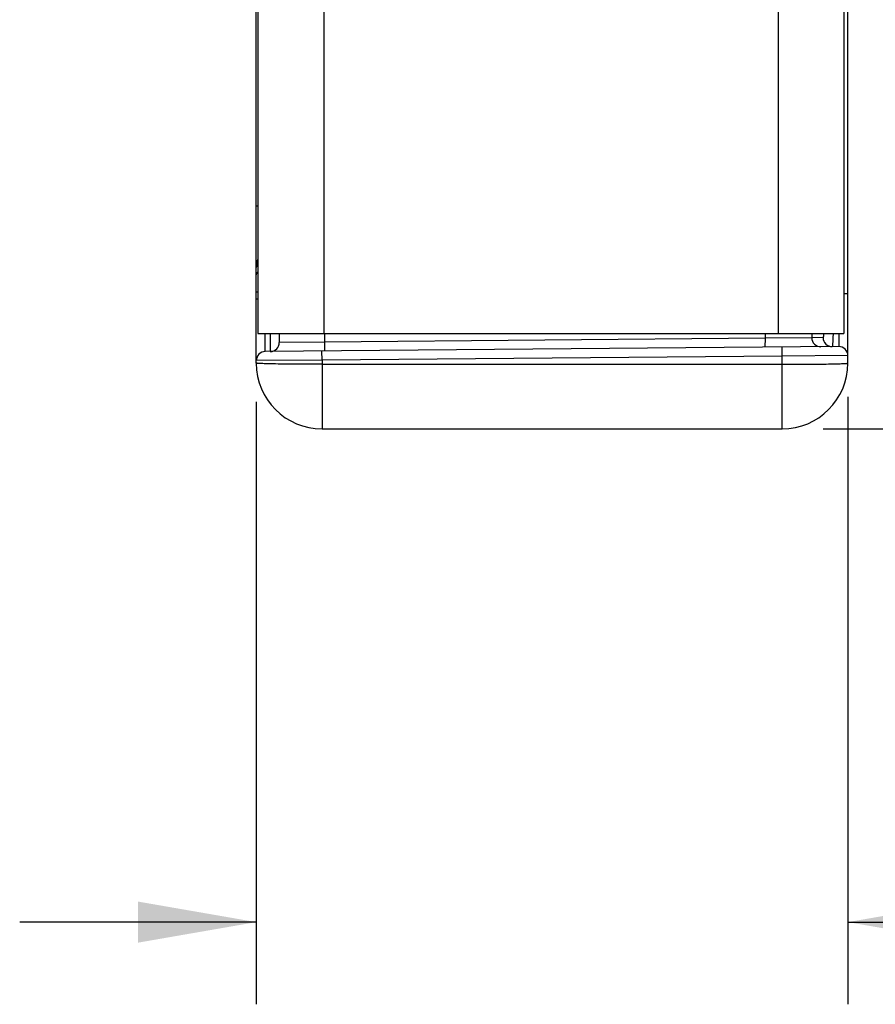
# Model space of a CAD drawing. Header units: inches. Extents: x 0 to 22, y 0 to 17.
# Tile 30 of 42: x 15 to 16.3, y 4.1 to 5.6. Entities that reach past the tile are written whole.
import ezdxf

# ---------------------------------------------------------------- set-up
doc = ezdxf.new("R2010")
doc.units = ezdxf.units.IN
doc.header["$LTSCALE"] = 1.21
doc.header["$MEASUREMENT"] = 0
doc.layers.get('0').update_dxf_attribs({"linetype": 'CONTINUOUS'})
doc.layers.add('DIMENSIONS', color=7, linetype='CONTINUOUS')
doc.styles.get("Standard").update_dxf_attribs({"font": 'txt', "width": 0.8})
doc.dimstyles.new('DIMSTYLE_1', dxfattribs={"dimtxt": 0.125, "dimasz": 0.18, "dimexe": 0.125, "dimexo": 0.0625, "dimgap": 0.0625, "dimtad": 0, "dimtih": 1, "dimtoh": 1, "dimzin": 4, "dimdsep": 46, "dimtxsty": 'STANDARD', "dimblk": '_FILLED', "dimblk1": '_FILLED', "dimblk2": '_FILLED', "dimcen": 0.09, "dimadec": 0, "dimazin": 0, "dimtp": 0.001, "dimtm": 0.001, "dimtfac": 1, "dimtofl": 0, "dimtmove": 0, "dimatfit": 3, "dimldrblk": '_FILLED', "dimfxl": 1, "dimtolj": 1, "dimtzin": 4, "dimarcsym": 0})

# ---------------------------------------------------------------- blocks, each defined once
blk = doc.blocks.new('_FILLED')
at = {"color": 0, "linetype": 'BYBLOCK'}
blk.add_solid([(0, 0), (-1, 0.1736), (-1, -0.1736)], dxfattribs=at)
blk = doc.blocks.new('*D6')
at = {"layer": 'DIMENSIONS', "color": 2, "linetype": 'CONTINUOUS'}
for p, q in [((16.215, 8.4001), (17.8775, 8.4001)), ((17.7525, 8.4001), (17.7525, 7.0514)), ((17.7525, 4.9311), (17.7525, 6.8014)), ((16.215, 4.9311), (17.8775, 4.9311))]:
    blk.add_line(p, q, dxfattribs=at)
at = {"layer": 'DIMENSIONS', "color": 2, "linetype": 'CONTINUOUS', "xscale": 0.18, "yscale": 0.18, "zscale": 0.18}
for p, rotation in [((17.7525, 8.4001), 90), ((17.7525, 4.9311), 270)]:
    blk.add_blockref('_FILLED', p, dxfattribs=dict(at, rotation=rotation))
at = {"layer": 'DIMENSIONS', "color": 2, "linetype": 'CONTINUOUS', "insert": (17.7525, 6.9889), "char_height": 0.125, "width": 1.125, "attachment_point": 2, "line_spacing_factor": 0.9}
blk.add_mtext('3.47{\\Ftxt.shx;\\W1.000000;\\H0.125000; }[88.1]', dxfattribs=at)
blk = doc.blocks.new('*D8')
at = {"layer": 'DIMENSIONS', "color": 2, "linetype": 'CONTINUOUS'}
for p, q in [((15.3525, 4.9724), (15.3525, 4.0561)), ((16.2525, 4.98), (16.2525, 4.0561)), ((15.3525, 4.1811), (14.9925, 4.1811)), ((16.2525, 4.1811), (16.6408, 4.1811))]:
    blk.add_line(p, q, dxfattribs=at)
at = {"layer": 'DIMENSIONS', "color": 2, "linetype": 'CONTINUOUS', "xscale": 0.18, "yscale": 0.18, "zscale": 0.18}
blk.add_blockref('_FILLED', (15.3525, 4.1811), dxfattribs=at)
at = {"layer": 'DIMENSIONS', "color": 2, "linetype": 'CONTINUOUS', "xscale": 0.18, "yscale": 0.18, "zscale": 0.18, "rotation": 180}
blk.add_blockref('_FILLED', (16.2525, 4.1811), dxfattribs=at)
at = {"layer": 'DIMENSIONS', "color": 2, "linetype": 'CONTINUOUS', "insert": (16.7033, 4.2436), "char_height": 0.125, "width": 1.025, "attachment_point": 1, "line_spacing_factor": 0.9}
blk.add_mtext('.90{\\Ftxt.shx;\\W1.000000;\\H0.125000; }[22.9]', dxfattribs=at)

msp = doc.modelspace()

# ---------------------------------------------------------------- linework, layer by layer
at = {"color": 7, "linetype": 'CONTINUOUS'}
for p, q in [((15.3525, 5.0311), (15.3525, 8.3001)), ((16.2525, 5.0311), (16.2525, 8.3001)), ((15.355, 5.27), (15.3525, 5.27)), ((15.3535, 5.1685), (15.3548, 5.1702)), ((15.3525, 5.1393), (15.355, 5.1393)), ((16.2525, 5.1363), (16.2465, 5.1363)), ((15.3525, 5.1287), (15.355, 5.1287)), ((15.3662, 5.0487), (15.366, 5.076)), ((15.3739, 5.0488), (15.374, 5.0761)), ((15.3875, 5.0761), (15.3875, 5.0625)), ((15.4563, 5.0761), (15.4563, 5.0632)), ((16.1265, 5.0761), (16.1265, 5.0691)), ((16.1977, 5.0761), (16.1977, 5.0698)), ((16.2388, 5.076), (16.2386, 5.0563)), ((15.4563, 5.0632), (15.3875, 5.0625)), ((15.4563, 5.0632), (15.4562, 5.0495)), ((16.1265, 5.0691), (15.4563, 5.0632)), ((16.1265, 5.0691), (16.1264, 5.0553)), ((16.1977, 5.0698), (16.1265, 5.0691)), ((16.2147, 5.07), (16.1977, 5.0698)), ((16.2386, 5.0563), (15.3662, 5.0487)), ((15.4525, 5.0354), (15.4524, 5.0494)), ((16.1525, 5.0415), (16.1524, 5.0555)), ((15.4525, 5.0354), (15.3525, 5.0349)), ((16.1525, 5.0415), (15.4525, 5.0354)), ((15.4525, 5.0354), (15.4525, 4.9311)), ((16.2525, 5.0425), (16.1525, 5.0415)), ((16.1525, 4.9311), (16.1525, 5.0415)), ((15.4525, 5.0294), (16.1525, 5.0294)), ((15.4525, 4.9311), (16.1525, 4.9311))]:
    msp.add_line(p, q, dxfattribs=at)
at = {"color": 3, "linetype": 'CONTINUOUS'}
for p, q in [((15.355, 8.2551), (15.355, 5.0761)), ((16.2465, 8.2551), (16.2465, 5.0761)), ((16.1465, 5.7005), (16.1465, 5.0761)), ((15.455, 5.6634), (15.455, 5.0761)), ((15.355, 5.0761), (16.2465, 5.0761))]:
    msp.add_line(p, q, dxfattribs=at)
at = {"color": 7, "linetype": 'CONTINUOUS'}
for centre, radius, start, end in [((15.3725, 5.1798), 0.02, 152.325, 180), ((15.3737, 5.0625), 0.0138, 270.5, 360), ((16.2114, 5.0698), 0.0138, 179.9818, 270.4811), ((16.2285, 5.07), 0.0138, 179.9818, 270.4811), ((15.3663, 5.0349), 0.0138, 90.5, 180), ((16.2387, 5.0425), 0.0138, 0, 90.5), ((15.4525, 5.0311), 0.1, 180, 270), ((16.1525, 5.0311), 0.1, 270, 360)]:
    msp.add_arc(centre, radius, start, end, dxfattribs=at)
for points, knots in [([(15.3548, 5.1889), (15.3544, 5.1883), (15.3531, 5.1854), (15.3525, 5.1822), (15.3525, 5.1798)], [0, 0, 0, 0, 0.244469, 1, 1, 1, 1]), ([(15.355, 5.1824), (15.3542, 5.1816), (15.353, 5.1799), (15.3525, 5.1778), (15.3525, 5.1768)], [0, 0, 0, 0, 0.519364, 1, 1, 1, 1]), ([(15.3525, 5.1649), (15.3525, 5.1658), (15.3528, 5.1671), (15.3534, 5.1683), (15.3535, 5.1685)], [0, 0, 0, 0, 0.740958, 1, 1, 1, 1]), ([(16.2157, 5.076), (16.2156, 5.0751), (16.2155, 5.0737), (16.2153, 5.0717), (16.2151, 5.0707), (16.2149, 5.07), (16.2147, 5.07)], [0, 0, 0, 0, 0.426377, 0.735797, 0.925732, 1, 1, 1, 1]), ([(16.23, 5.0761), (16.2299, 5.0733), (16.2298, 5.0693), (16.2295, 5.0644), (16.2294, 5.0615), (16.2292, 5.0593), (16.2291, 5.0576), (16.2289, 5.0568), (16.2288, 5.0562), (16.2286, 5.0562)], [0, 0, 0, 0, 0.424865, 0.596388, 0.738748, 0.850832, 0.931806, 0.981242, 1, 1, 1, 1]), ([(15.4525, 5.0294), (15.446, 5.0294), (15.4333, 5.0294), (15.4147, 5.0295), (15.3977, 5.0296), (15.3847, 5.0298), (15.3755, 5.03), (15.3696, 5.0301), (15.3646, 5.0303), (15.3604, 5.0304), (15.3571, 5.0306), (15.3549, 5.0307), (15.3537, 5.0308), (15.3531, 5.0309), (15.3527, 5.031), (15.3525, 5.0311), (15.3525, 5.0311)], [0, 0, 0, 0, 0.194941, 0.382438, 0.555198, 0.706652, 0.772527, 0.830957, 0.8814, 0.923357, 0.956433, 0.980323, 0.988747, 0.99481, 0.998521, 1, 1, 1, 1]), ([(16.1525, 5.0294), (16.159, 5.0294), (16.1718, 5.0294), (16.1903, 5.0295), (16.2074, 5.0296), (16.2204, 5.0298), (16.2296, 5.03), (16.2354, 5.0301), (16.2404, 5.0303), (16.2446, 5.0304), (16.2479, 5.0306), (16.2501, 5.0307), (16.2513, 5.0308), (16.252, 5.0309), (16.2523, 5.031), (16.2525, 5.0311), (16.2525, 5.0311)], [0, 0, 0, 0, 0.194937, 0.382433, 0.555195, 0.70665, 0.772525, 0.830956, 0.881399, 0.923356, 0.956433, 0.980323, 0.988747, 0.99481, 0.998521, 1, 1, 1, 1])]:
    msp.add_open_spline(points, degree=3, knots=knots, dxfattribs=at)

# ---------------------------------------------------------------- dimensions: what is measured, and where the dimension line sits
at = {"layer": 'DIMENSIONS', "color": 2, "linetype": 'CONTINUOUS'}
for base, p1, p2, angle, picture, middle in [((17.7525, 4.9311), (16.1525, 8.4001), (16.1525, 4.9311), 270, '*D6', (17.7525, 6.9264)), ((15.3525, 4.1811), (16.2525, 5.0425), (15.3525, 5.0349), 180, '*D8', (17.2158, 4.1811))]:
    dim = msp.add_linear_dim(base=base, p1=p1, p2=p2, angle=angle, dimstyle='DIMSTYLE_1', dxfattribs=at)
    dim.commit()
    dim.dimension.update_dxf_attribs({"geometry": picture, "text_midpoint": middle, "dimtype": 160})

doc.saveas('drawing.dxf')
